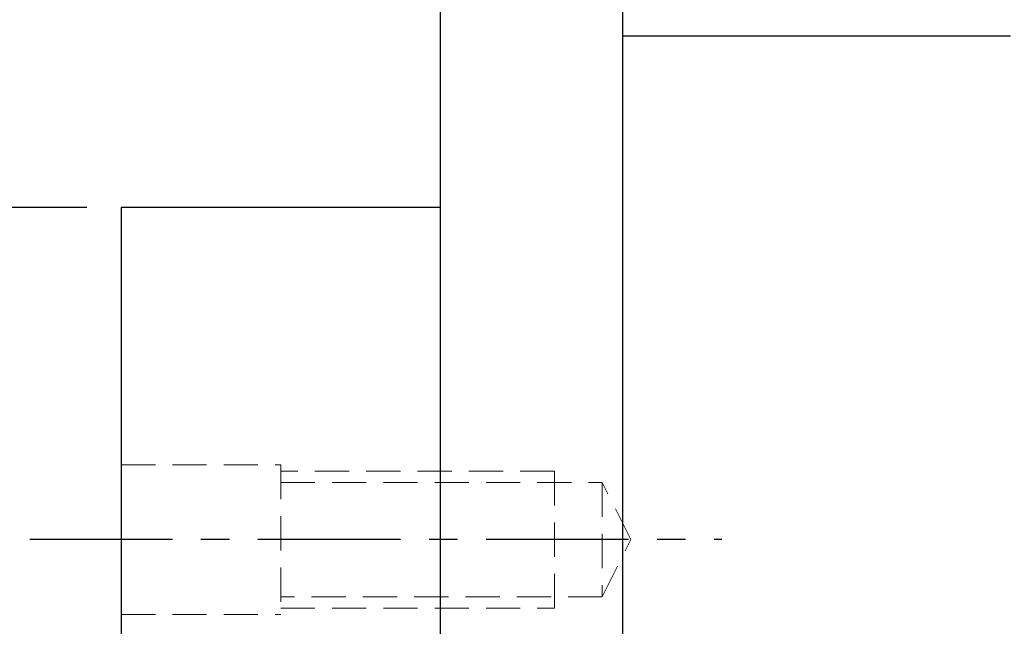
# Model space of a CAD drawing. Header units: millimetres. Extents: x -69 to 194, y -78 to 100.
# Tile 40 of 42: x 88 to 131, y 13 to 40. Entities that reach past the tile are written whole.
import ezdxf

# ---------------------------------------------------------------- set-up
doc = ezdxf.new("R2010")
doc.units = ezdxf.units.MM
doc.linetypes.add('CENTER', pattern=[2, 1.25, -0.25, 0.25, -0.25])
doc.linetypes.add('DASHED', pattern=[0.75, 0.5, -0.25])
for name, color, linetype in [('CL', 1, 'CENTER'), ('DIM', 4, 'Continuous'), ('HID', 2, 'DASHED'), ('OUT', 3, 'Continuous')]:
    doc.layers.add(name, color=color, linetype=linetype)
doc.styles.add('DIM-7', font='SIMPLEX.shx', dxfattribs={"width": 0.7, "bigfont": 'chineset.shx'})
doc.dimstyles.new('CNS', dxfattribs={"dimtxt": 3.5, "dimasz": 2.5, "dimexe": 1, "dimexo": 1.5, "dimgap": 0.09, "dimtad": 0, "dimdsep": 46, "dimtxsty": 'DIM-7', "dimcen": 0.09, "dimclrd": 1, "dimclre": 1, "dimclrt": 4, "dimadec": 0, "dimazin": 0, "dimtfac": 1, "dimtix": 1, "dimtmove": 2, "dimatfit": 3, "dimfxl": 1, "dimtvp": 0.971429, "dimtolj": 1, "dimarcsym": 0})

# ---------------------------------------------------------------- blocks, each defined once
blk = doc.blocks.new('*D3')
at = {"layer": 'DEFPOINTS', "color": 0, "transparency": 16777216}
for p in [(92.018, 31.5), (81.028, -31.5), (92.018, -31.5)]:
    blk.add_point(p, dxfattribs=at)
at = {"layer": 'DIM', "color": 0, "lineweight": -2, "transparency": 16777216}
for p, q in [((90.518, 31.5), (80.028, 31.5)), ((81.028, 29), (81.028, -29)), ((90.518, -31.5), (80.028, -31.5))]:
    blk.add_line(p, q, dxfattribs=at)
at = {"layer": 'DIM', "color": 0, "transparency": 16777216}
for points in [[(80.611, 29), (81.445, 29), (81.028, 31.5)], [(80.611, -29), (81.445, -29), (81.028, -31.5)]]:
    blk.add_solid(points, dxfattribs=at)
at = {"layer": 'DIM', "color": 0, "transparency": 16777216, "insert": (76.268, 0), "char_height": 3.5, "attachment_point": 5, "rotation": 90, "style": 'DIM-7'}
blk.add_mtext('\\A1;%%C63{\\H2.100000;\\S 0^ -0.03;}', dxfattribs=at)
blk = doc.blocks.new('*D5')
at = {"layer": 'DEFPOINTS', "color": 0, "transparency": 16777216}
for p in [(71.006, 51.5), (106.018, 51.5), (106.018, -51.5)]:
    blk.add_point(p, dxfattribs=at)
at = {"layer": 'DIM', "color": 0, "lineweight": -2, "transparency": 16777216}
for p, q in [((104.518, 51.5), (70.006, 51.5)), ((71.006, -49), (71.006, 49)), ((104.518, -51.5), (70.006, -51.5))]:
    blk.add_line(p, q, dxfattribs=at)
at = {"layer": 'DIM', "color": 0, "transparency": 16777216}
for points in [[(70.589, 49), (71.422, 49), (71.006, 51.5)], [(70.589, -49), (71.422, -49), (71.006, -51.5)]]:
    blk.add_solid(points, dxfattribs=at)
at = {"layer": 'DIM', "color": 0, "transparency": 16777216, "insert": (67.606, 0), "char_height": 3.5, "attachment_point": 5, "rotation": 90, "style": 'DIM-7'}
blk.add_mtext('\\A1;%%C103', dxfattribs=at)

msp = doc.modelspace()

# ---------------------------------------------------------------- linework, layer by layer
at = {"layer": 'CL', "color": 7, "ltscale": 5}
msp.add_line((88.018, 16.971), (118.356, 16.971), dxfattribs=at)
at = {"layer": 'HID', "color": 7, "lineweight": 15, "ltscale": 3}
for p, q in [((92.018, 20.221), (99.018, 20.221)), ((99.018, 20.221), (99.018, 13.671)), ((111.018, 19.946), (99.018, 19.946)), ((111.018, 13.946), (111.018, 19.946)), ((99.018, 19.446), (113.118, 19.446)), ((114.368, 16.946), (113.118, 19.446)), ((113.118, 19.446), (113.118, 14.446)), ((113.118, 14.446), (114.368, 16.946)), ((113.118, 14.446), (99.018, 14.446)), ((99.018, 13.946), (111.018, 13.946)), ((92.018, 13.671), (99.018, 13.671))]:
    msp.add_line(p, q, dxfattribs=at)
at = {"layer": 'OUT', "color": 7, "linetype": 'Continuous'}
for p, q in [((106.018, 0), (106.018, 51.5)), ((106.018, -51.5), (106.018, 51.5)), ((114.018, 0), (114.018, 51.5)), ((114.018, -51.5), (114.018, 51.5)), ((131.018, 39), (114.018, 39)), ((106.018, 31.5), (92.018, 31.5)), ((92.018, 31.5), (92.018, -29.367))]:
    msp.add_line(p, q, dxfattribs=at)

# ---------------------------------------------------------------- dimensions: what is measured, and where the dimension line sits
at = {"layer": 'DIM', "color": 7}
for base, p1, p2, override, picture, middle in [((71.006, 51.5), (106.018, -51.5), (106.018, 51.5), {"dimclrd": 0, "dimclre": 0, "dimclrt": 0}, '*D5', (67.606, 0)), ((81.028, -31.5), (92.018, 31.5), (92.018, -31.5), {"dimclrd": 0, "dimclre": 0, "dimclrt": 0, "dimtol": 1, "dimtm": 0.03, "dimtfac": 0.6, "dimtdec": 3, "dimtmove": 0}, '*D3', (76.268, 0))]:
    dim = msp.add_linear_dim(base=base, p1=p1, p2=p2, angle=90, text='%%C<>', dimstyle='CNS', override=override, dxfattribs=at)
    dim.commit()
    dim.dimension.update_dxf_attribs({"geometry": picture, "text_midpoint": middle})

doc.saveas('drawing.dxf')
